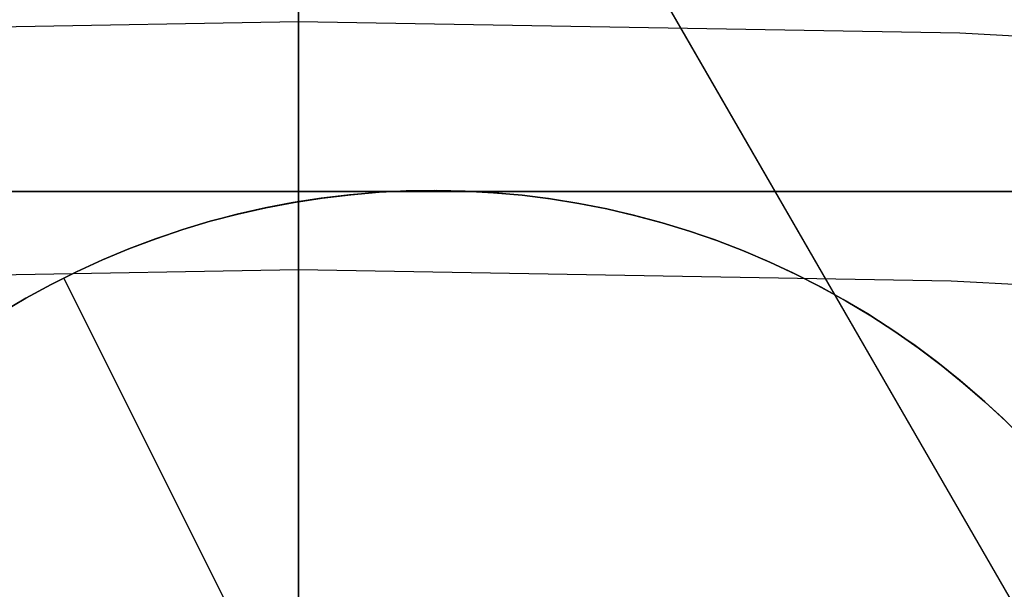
# Model space of a CAD drawing. Header units: millimetres. Extents: x 6239 to 7218, y -13987 to -13139.
# Tile 199 of 256: x 6727.63 to 6730.62, y -13401.07 to -13399.34. Entities that reach past the tile are written whole.
import ezdxf

# ---------------------------------------------------------------- set-up
doc = ezdxf.new("R2010")
doc.units = ezdxf.units.MM
doc.layers.add('color', color=7, linetype='Continuous')

msp = doc.modelspace()

# ---------------------------------------------------------------- linework, layer by layer
at = {"color": 7, "true_color": 0xffffff}
for p, q in [((6728.4792, -13407.1561, 103.0637), (6728.4792, -13386.1494, 89.0308)), ((6728.4792, -13407.1561, 103.0637), (6728.4792, -13386.1494, 89.0308)), ((6728.4792, -13405.2695, 88.1), (6728.4792, -13386.4213, 88.1)), ((6728.4792, -13405.2695, 88.1), (6728.4792, -13386.4213, 88.1)), ((6732.659, -13404.6004, 53.8983), (6723.7544, -13389.1772, 53.8983)), ((6724.1767, -13389.9085, 54.8552), (6732.1249, -13403.6753, 58.5252)), ((6724.1767, -13389.9085, 54.8552), (6732.1249, -13403.6753, 58.5252)), ((6732.7435, -13404.7468, 53.1662), (6724.7953, -13390.98, 49.4962)), ((6732.7435, -13404.7468, 53.1662), (6724.7953, -13390.98, 49.4962)), ((6728.4792, -13399.3475, 211.3665), (6728.4792, -13398.655, 212.2887)), ((6728.4792, -13399.3475, 211.3665), (6728.4792, -13398.655, 212.2887)), ((6728.4792, -13399.4307, 212.9226), (6728.4792, -13398.7942, 213.8383)), ((6728.4792, -13399.4307, 212.9226), (6728.4792, -13398.7942, 213.8383)), ((6728.4792, -13399.3475, 211.3665), (6726.4768, -13399.3821, 211.3665)), ((6728.4792, -13400.0716, 210.4689), (6728.4792, -13399.3475, 211.3665)), ((6730.4816, -13399.3821, 211.3665), (6728.4792, -13399.3475, 211.3665)), ((6728.4792, -13400.0716, 210.4689), (6728.4792, -13399.3475, 211.3665)), ((6732.4816, -13399.4857, 211.3665), (6730.4816, -13399.3821, 211.3665)), ((6728.4792, -13400.0987, 212.0295), (6728.4792, -13399.4307, 212.9226)), ((6728.4792, -13400.0987, 212.0295), (6728.4792, -13399.4307, 212.9226)), ((6718.4792, -13399.8608, 261.0594), (6738.4792, -13399.8608, 261.0594)), ((6718.4792, -13399.8608, 258.0594), (6738.4792, -13399.8608, 258.0594)), ((6718.4792, -13399.8608, 261.0594), (6738.4792, -13399.8608, 261.0594)), ((6738.4792, -13399.8608, 259.5594), (6718.4792, -13399.8608, 259.5594)), ((6718.4792, -13399.8608, 258.0594), (6738.4792, -13399.8608, 258.0594)), ((6728.4792, -13399.8608, 261.0594), (6728.4792, -13399.8608, 258.0594)), ((6728.4792, -13399.8608, 258.0594), (6728.4792, -13406.2315, 258.0594)), ((6728.4792, -13400.8265, 209.5971), (6728.4792, -13400.0716, 210.4689)), ((6728.4792, -13400.8265, 209.5971), (6728.4792, -13400.0716, 210.4689)), ((6728.4792, -13400.0987, 212.0295), (6726.5028, -13400.1328, 212.0295)), ((6728.4792, -13400.7972, 211.1602), (6728.4792, -13400.0987, 212.0295)), ((6730.4557, -13400.1328, 212.0295), (6728.4792, -13400.0987, 212.0295)), ((6728.4792, -13400.7972, 211.1602), (6728.4792, -13400.0987, 212.0295)), ((6732.4298, -13400.2351, 212.0295), (6730.4557, -13400.1328, 212.0295)), ((6728.4792, -13401.5254, 210.3157), (6728.4792, -13400.7972, 211.1602)), ((6728.4792, -13401.5254, 210.3157), (6728.4792, -13400.7972, 211.1602)), ((6728.4792, -13401.6114, 208.752), (6728.4792, -13400.8265, 209.5971)), ((6728.4792, -13401.6114, 208.752), (6728.4792, -13400.8265, 209.5971))]:
    msp.add_line(p, q, dxfattribs=at)
at = {"layer": 'color'}
msp.add_line((6728.4792, -13384.3608, 43.5), (6728.4792, -13530.3608, 43.5), dxfattribs=at)
at = {"layer": 'color', "color": 254, "true_color": 0xcad1ee}
for p, q in [((6728.6331, -13399.8712, 19.7), (6728.5474, -13399.8815, 19.7)), ((6728.6331, -13399.8712, 19.7), (6728.5474, -13399.8815, 19.7)), ((6728.5509, -13399.881, 28.2), (6728.6369, -13399.8708, 28.2)), ((6728.5509, -13399.881, 28.2), (6728.6369, -13399.8708, 28.2)), ((6728.6369, -13399.8708, 23.95), (6728.5509, -13399.881, 23.95)), ((6728.7191, -13399.8639, 19.7), (6728.6331, -13399.8712, 19.7)), ((6728.7191, -13399.8639, 19.7), (6728.6331, -13399.8712, 19.7)), ((6728.6369, -13399.8708, 28.2), (6728.7233, -13399.8636, 28.2)), ((6728.6369, -13399.8708, 28.2), (6728.7233, -13399.8636, 28.2)), ((6728.7233, -13399.8636, 23.95), (6728.6369, -13399.8708, 23.95)), ((6728.8053, -13399.8596, 19.7), (6728.7191, -13399.8639, 19.7)), ((6728.8053, -13399.8596, 19.7), (6728.7191, -13399.8639, 19.7)), ((6728.7233, -13399.8636, 28.2), (6728.8099, -13399.8594, 28.2)), ((6728.7233, -13399.8636, 28.2), (6728.8099, -13399.8594, 28.2)), ((6728.8099, -13399.8594, 23.95), (6728.7233, -13399.8636, 23.95)), ((6728.8916, -13399.8582, 19.7), (6728.8053, -13399.8596, 19.7)), ((6728.8916, -13399.8582, 19.7), (6728.8053, -13399.8596, 19.7)), ((6728.8099, -13399.8594, 28.2), (6728.8965, -13399.8582, 28.2)), ((6728.8099, -13399.8594, 28.2), (6728.8965, -13399.8582, 28.2)), ((6728.8965, -13399.8582, 23.95), (6728.8099, -13399.8594, 23.95)), ((6728.9779, -13399.8598, 19.7), (6728.8916, -13399.8582, 19.7)), ((6728.9779, -13399.8598, 19.7), (6728.8916, -13399.8582, 19.7)), ((6728.8965, -13399.8582, 28.2), (6728.9832, -13399.86, 28.2)), ((6728.8965, -13399.8582, 28.2), (6728.9832, -13399.86, 28.2)), ((6728.9832, -13399.86, 23.95), (6728.8965, -13399.8582, 23.95)), ((6729.064, -13399.8644, 19.7), (6728.9779, -13399.8598, 19.7)), ((6729.064, -13399.8644, 19.7), (6728.9779, -13399.8598, 19.7)), ((6728.9832, -13399.86, 28.2), (6729.0697, -13399.8648, 28.2)), ((6728.9832, -13399.86, 28.2), (6729.0697, -13399.8648, 28.2)), ((6729.0697, -13399.8648, 23.95), (6728.9832, -13399.86, 23.95)), ((6729.15, -13399.872, 19.7), (6729.064, -13399.8644, 19.7)), ((6729.15, -13399.872, 19.7), (6729.064, -13399.8644, 19.7)), ((6729.0697, -13399.8648, 28.2), (6729.156, -13399.8726, 28.2)), ((6729.0697, -13399.8648, 28.2), (6729.156, -13399.8726, 28.2)), ((6729.156, -13399.8726, 23.95), (6729.0697, -13399.8648, 23.95)), ((6729.2357, -13399.8825, 19.7), (6729.15, -13399.872, 19.7)), ((6729.2357, -13399.8825, 19.7), (6729.15, -13399.872, 19.7)), ((6729.156, -13399.8726, 28.2), (6729.242, -13399.8834, 28.2)), ((6729.156, -13399.8726, 28.2), (6729.242, -13399.8834, 28.2)), ((6729.242, -13399.8834, 23.95), (6729.156, -13399.8726, 23.95)), ((6728.4621, -13399.8947, 19.7), (6728.3774, -13399.9109, 19.7)), ((6728.4621, -13399.8947, 19.7), (6728.3774, -13399.9109, 19.7)), ((6728.38, -13399.9103, 28.2), (6728.4652, -13399.8942, 28.2)), ((6728.38, -13399.9103, 28.2), (6728.4652, -13399.8942, 28.2)), ((6728.4652, -13399.8942, 23.95), (6728.38, -13399.9103, 23.95)), ((6728.5474, -13399.8815, 19.7), (6728.4621, -13399.8947, 19.7)), ((6728.5474, -13399.8815, 19.7), (6728.4621, -13399.8947, 19.7)), ((6728.4652, -13399.8942, 28.2), (6728.5509, -13399.881, 28.2)), ((6728.4652, -13399.8942, 28.2), (6728.5509, -13399.881, 28.2)), ((6728.5509, -13399.881, 23.95), (6728.4652, -13399.8942, 23.95)), ((6729.3209, -13399.896, 19.7), (6729.2357, -13399.8825, 19.7)), ((6729.3209, -13399.896, 19.7), (6729.2357, -13399.8825, 19.7)), ((6729.242, -13399.8834, 28.2), (6729.3276, -13399.8972, 28.2)), ((6729.242, -13399.8834, 28.2), (6729.3276, -13399.8972, 28.2)), ((6729.3276, -13399.8972, 23.95), (6729.242, -13399.8834, 23.95)), ((6729.4056, -13399.9124, 19.7), (6729.3209, -13399.896, 19.7)), ((6729.4056, -13399.9124, 19.7), (6729.3209, -13399.896, 19.7)), ((6729.3276, -13399.8972, 28.2), (6729.4126, -13399.9139, 28.2)), ((6729.3276, -13399.8972, 28.2), (6729.4126, -13399.9139, 28.2)), ((6729.4126, -13399.9139, 23.95), (6729.3276, -13399.8972, 23.95)), ((6728.2932, -13399.9299, 19.7), (6728.2097, -13399.9519, 19.7)), ((6728.2932, -13399.9299, 19.7), (6728.2097, -13399.9519, 19.7)), ((6728.2117, -13399.9514, 28.2), (6728.2955, -13399.9294, 28.2)), ((6728.2117, -13399.9514, 28.2), (6728.2955, -13399.9294, 28.2)), ((6728.2955, -13399.9294, 23.95), (6728.2117, -13399.9514, 23.95)), ((6728.3774, -13399.9109, 19.7), (6728.2932, -13399.9299, 19.7)), ((6728.3774, -13399.9109, 19.7), (6728.2932, -13399.9299, 19.7)), ((6728.2955, -13399.9294, 28.2), (6728.38, -13399.9103, 28.2)), ((6728.2955, -13399.9294, 28.2), (6728.38, -13399.9103, 28.2)), ((6728.38, -13399.9103, 23.95), (6728.2955, -13399.9294, 23.95)), ((6729.4898, -13399.9317, 19.7), (6729.4056, -13399.9124, 19.7)), ((6729.4898, -13399.9317, 19.7), (6729.4056, -13399.9124, 19.7)), ((6729.4126, -13399.9139, 28.2), (6729.497, -13399.9335, 28.2)), ((6729.4126, -13399.9139, 28.2), (6729.497, -13399.9335, 28.2)), ((6729.497, -13399.9335, 23.95), (6729.4126, -13399.9139, 23.95)), ((6729.5732, -13399.9539, 19.7), (6729.4898, -13399.9317, 19.7)), ((6729.5732, -13399.9539, 19.7), (6729.4898, -13399.9317, 19.7)), ((6729.497, -13399.9335, 28.2), (6729.5807, -13399.9561, 28.2)), ((6729.497, -13399.9335, 28.2), (6729.5807, -13399.9561, 28.2)), ((6729.5807, -13399.9561, 23.95), (6729.497, -13399.9335, 23.95)), ((6728.2097, -13399.9519, 19.7), (6728.1271, -13399.9768, 19.7)), ((6728.2097, -13399.9519, 19.7), (6728.1271, -13399.9768, 19.7)), ((6728.1286, -13399.9763, 28.2), (6728.2117, -13399.9514, 28.2)), ((6728.1286, -13399.9763, 28.2), (6728.2117, -13399.9514, 28.2)), ((6728.2117, -13399.9514, 23.95), (6728.1286, -13399.9763, 23.95)), ((6729.6557, -13399.979, 19.7), (6729.5732, -13399.9539, 19.7)), ((6729.6557, -13399.979, 19.7), (6729.5732, -13399.9539, 19.7)), ((6729.5807, -13399.9561, 28.2), (6729.6636, -13399.9816, 28.2)), ((6729.5807, -13399.9561, 28.2), (6729.6636, -13399.9816, 28.2)), ((6729.6636, -13399.9816, 23.95), (6729.5807, -13399.9561, 23.95)), ((6728.1271, -13399.9768, 19.7), (6728.0453, -13400.0044, 19.7)), ((6728.1271, -13399.9768, 19.7), (6728.0453, -13400.0044, 19.7)), ((6728.0465, -13400.004, 28.2), (6728.1286, -13399.9763, 28.2)), ((6728.0465, -13400.004, 28.2), (6728.1286, -13399.9763, 28.2)), ((6728.1286, -13399.9763, 23.95), (6728.0465, -13400.004, 23.95)), ((6729.7374, -13400.0069, 19.7), (6729.6557, -13399.979, 19.7)), ((6729.7374, -13400.0069, 19.7), (6729.6557, -13399.979, 19.7)), ((6729.6636, -13399.9816, 28.2), (6729.7455, -13400.0099, 28.2)), ((6729.6636, -13399.9816, 28.2), (6729.7455, -13400.0099, 28.2)), ((6729.7455, -13400.0099, 23.95), (6729.6636, -13399.9816, 23.95)), ((6728.0453, -13400.0044, 19.7), (6727.9646, -13400.0349, 19.7)), ((6728.0453, -13400.0044, 19.7), (6727.9646, -13400.0349, 19.7)), ((6727.9654, -13400.0346, 28.2), (6728.0465, -13400.004, 28.2)), ((6727.9654, -13400.0346, 28.2), (6728.0465, -13400.004, 28.2)), ((6728.0465, -13400.004, 23.95), (6727.9654, -13400.0346, 23.95)), ((6729.818, -13400.0377, 19.7), (6729.7374, -13400.0069, 19.7)), ((6729.818, -13400.0377, 19.7), (6729.7374, -13400.0069, 19.7)), ((6729.7455, -13400.0099, 28.2), (6729.8264, -13400.041, 28.2)), ((6729.7455, -13400.0099, 28.2), (6729.8264, -13400.041, 28.2)), ((6729.8264, -13400.041, 23.95), (6729.7455, -13400.0099, 23.95)), ((6727.9646, -13400.0349, 19.7), (6727.8849, -13400.0682, 19.7)), ((6727.9646, -13400.0349, 19.7), (6727.8849, -13400.0682, 19.7)), ((6727.8855, -13400.068, 28.2), (6727.9654, -13400.0346, 28.2)), ((6727.8855, -13400.068, 28.2), (6727.9654, -13400.0346, 28.2)), ((6727.9654, -13400.0346, 23.95), (6727.8855, -13400.068, 23.95)), ((6729.8976, -13400.0712, 19.7), (6729.818, -13400.0377, 19.7)), ((6729.8976, -13400.0712, 19.7), (6729.818, -13400.0377, 19.7)), ((6729.8264, -13400.041, 28.2), (6729.9061, -13400.0749, 28.2)), ((6729.8264, -13400.041, 28.2), (6729.9061, -13400.0749, 28.2)), ((6729.9061, -13400.0749, 23.95), (6729.8264, -13400.041, 23.95)), ((6727.8849, -13400.0682, 19.7), (6727.8065, -13400.1042, 19.7)), ((6727.8849, -13400.0682, 19.7), (6727.8065, -13400.1042, 19.7)), ((6727.8067, -13400.1041, 28.2), (6727.8855, -13400.068, 28.2)), ((6727.8067, -13400.1041, 28.2), (6727.8855, -13400.068, 28.2)), ((6727.8855, -13400.068, 23.95), (6727.8067, -13400.1041, 23.95)), ((6729.9759, -13400.1074, 19.7), (6729.8976, -13400.0712, 19.7)), ((6729.9759, -13400.1074, 19.7), (6729.8976, -13400.0712, 19.7)), ((6729.9061, -13400.0749, 28.2), (6729.9846, -13400.1116, 28.2)), ((6729.9061, -13400.0749, 28.2), (6729.9846, -13400.1116, 28.2)), ((6729.9846, -13400.1116, 23.95), (6729.9061, -13400.0749, 23.95)), ((6727.7292, -13400.1429, 28.2), (6727.8067, -13400.1041, 28.2)), ((6727.7292, -13400.1429, 28.2), (6727.8067, -13400.1041, 28.2)), ((6727.8067, -13400.1041, 23.95), (6727.7292, -13400.1429, 23.95)), ((6727.8065, -13400.1042, 19.7), (6727.7293, -13400.1428, 19.7)), ((6727.8065, -13400.1042, 19.7), (6727.7293, -13400.1428, 19.7)), ((6730.053, -13400.1463, 19.7), (6729.9759, -13400.1074, 19.7)), ((6730.053, -13400.1463, 19.7), (6729.9759, -13400.1074, 19.7)), ((6729.9846, -13400.1116, 28.2), (6730.0619, -13400.151, 28.2)), ((6729.9846, -13400.1116, 28.2), (6730.0619, -13400.151, 28.2)), ((6730.0619, -13400.151, 23.95), (6729.9846, -13400.1116, 23.95)), ((6727.6531, -13400.1844, 28.2), (6727.7292, -13400.1429, 28.2)), ((6727.6531, -13400.1844, 28.2), (6727.7292, -13400.1429, 28.2)), ((6727.7292, -13400.1429, 23.95), (6727.6531, -13400.1844, 23.95)), ((6727.7293, -13400.1428, 19.7), (6727.6536, -13400.1841, 19.7)), ((6727.7293, -13400.1428, 19.7), (6727.6536, -13400.1841, 19.7)), ((6728.3278, -13401.2407, 19.7), (6727.7678, -13400.1232, 19.7)), ((6727.7678, -13400.1232, 19.7), (6727.7678, -13400.1232, 28.2)), ((6730.1286, -13400.1878, 19.7), (6730.053, -13400.1463, 19.7)), ((6730.1286, -13400.1878, 19.7), (6730.053, -13400.1463, 19.7)), ((6730.0619, -13400.151, 28.2), (6730.1377, -13400.193, 28.2)), ((6730.0619, -13400.151, 28.2), (6730.1377, -13400.193, 28.2)), ((6730.1377, -13400.193, 23.95), (6730.0619, -13400.151, 23.95)), ((6727.5785, -13400.2285, 28.2), (6727.6531, -13400.1844, 28.2)), ((6727.5785, -13400.2285, 28.2), (6727.6531, -13400.1844, 28.2)), ((6727.6531, -13400.1844, 23.95), (6727.5785, -13400.2285, 23.95)), ((6727.6536, -13400.1841, 19.7), (6727.5793, -13400.228, 19.7)), ((6727.6536, -13400.1841, 19.7), (6727.5793, -13400.228, 19.7)), ((6730.2028, -13400.2319, 19.7), (6730.1286, -13400.1878, 19.7)), ((6730.2028, -13400.2319, 19.7), (6730.1286, -13400.1878, 19.7)), ((6730.1377, -13400.193, 28.2), (6730.212, -13400.2376, 28.2)), ((6730.1377, -13400.193, 28.2), (6730.212, -13400.2376, 28.2)), ((6730.212, -13400.2376, 23.95), (6730.1377, -13400.193, 23.95)), ((6730.2754, -13400.2786, 19.7), (6730.2028, -13400.2319, 19.7)), ((6730.2754, -13400.2786, 19.7), (6730.2028, -13400.2319, 19.7)), ((6730.212, -13400.2376, 28.2), (6730.2847, -13400.2848, 28.2)), ((6730.212, -13400.2376, 28.2), (6730.2847, -13400.2848, 28.2)), ((6730.2847, -13400.2848, 23.95), (6730.212, -13400.2376, 23.95)), ((6730.3463, -13400.3277, 19.7), (6730.2754, -13400.2786, 19.7)), ((6730.3463, -13400.3277, 19.7), (6730.2754, -13400.2786, 19.7)), ((6730.2847, -13400.2848, 28.2), (6730.3557, -13400.3344, 28.2)), ((6730.2847, -13400.2848, 28.2), (6730.3557, -13400.3344, 28.2)), ((6730.3557, -13400.3344, 23.95), (6730.2847, -13400.2848, 23.95)), ((6730.4156, -13400.3793, 19.7), (6730.3463, -13400.3277, 19.7)), ((6730.4156, -13400.3793, 19.7), (6730.3463, -13400.3277, 19.7)), ((6730.3557, -13400.3344, 28.2), (6730.425, -13400.3865, 28.2)), ((6730.3557, -13400.3344, 28.2), (6730.425, -13400.3865, 28.2)), ((6730.425, -13400.3865, 23.95), (6730.3557, -13400.3344, 23.95)), ((6730.483, -13400.4332, 19.7), (6730.4156, -13400.3793, 19.7)), ((6730.483, -13400.4332, 19.7), (6730.4156, -13400.3793, 19.7)), ((6730.425, -13400.3865, 28.2), (6730.4924, -13400.441, 28.2)), ((6730.425, -13400.3865, 28.2), (6730.4924, -13400.441, 28.2)), ((6730.4924, -13400.441, 23.95), (6730.425, -13400.3865, 23.95)), ((6730.5485, -13400.4894, 19.7), (6730.483, -13400.4332, 19.7)), ((6730.5485, -13400.4894, 19.7), (6730.483, -13400.4332, 19.7)), ((6730.4924, -13400.441, 28.2), (6730.5579, -13400.4978, 28.2)), ((6730.4924, -13400.441, 28.2), (6730.5579, -13400.4978, 28.2)), ((6730.5579, -13400.4978, 23.95), (6730.4924, -13400.441, 23.95)), ((6730.612, -13400.5478, 19.7), (6730.5485, -13400.4894, 19.7)), ((6730.612, -13400.5478, 19.7), (6730.5485, -13400.4894, 19.7)), ((6730.5579, -13400.4978, 28.2), (6730.6213, -13400.5568, 28.2)), ((6730.5579, -13400.4978, 28.2), (6730.6213, -13400.5568, 28.2)), ((6730.6213, -13400.5568, 23.95), (6730.5579, -13400.4978, 23.95)), ((6730.6734, -13400.6084, 19.7), (6730.612, -13400.5478, 19.7)), ((6730.6734, -13400.6084, 19.7), (6730.612, -13400.5478, 19.7))]:
    msp.add_line(p, q, dxfattribs=at)

doc.saveas('drawing.dxf')
